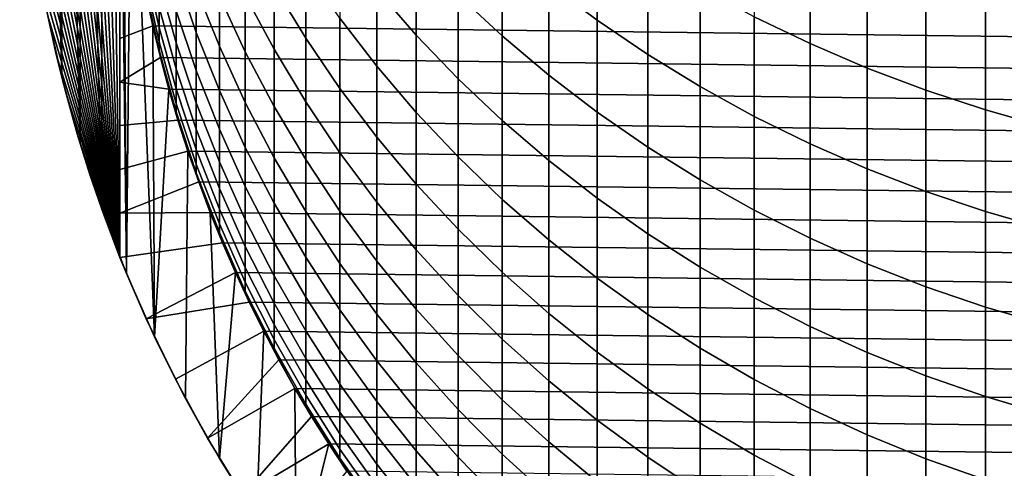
# Model space of a CAD drawing. Header units: metres. Extents: x -32 to 117, y -314 to 32.
# Tile 4 of 256: x -14 to -4.19, y -307.31 to -302.84. Entities that reach past the tile are written whole.
import ezdxf

# ---------------------------------------------------------------- set-up
doc = ezdxf.new("R2010")
doc.units = ezdxf.units.M
doc.layers.add('solid_24_501_064_XXX', color=7, linetype='CONTINUOUS')

msp = doc.modelspace()

# ---------------------------------------------------------------- linework, layer by layer
at = {"layer": 'solid_24_501_064_XXX'}
for points in [[(-13, -294.814087, 260.305573), (-13, -305.20639, 260.305573), (-13.158282, -295.230133, 260.579712)], [(-13, -304.767761, 255.792313), (-13, -305.20639, 255.882904), (-13, -305.20639, 260.305573), (-13, -294.814087, 260.305573)], [(-13, -303.029083, 255.50528), (-13, -294.814087, 260.305573), (-13, -302.597198, 255.452728)], [(-13, -303.461823, 255.565598), (-13, -294.814087, 260.305573), (-13, -303.029083, 255.50528)], [(-13, -303.895599, 255.633606), (-13, -294.814087, 260.305573), (-13, -303.461823, 255.565598)], [(-13, -304.33078, 255.709229), (-13, -294.814087, 260.305573), (-13, -303.895599, 255.633606)], [(-13, -304.767761, 255.792313), (-13, -294.814087, 260.305573), (-13, -304.33078, 255.709229)], [(-13.158282, -295.230133, 260.579712), (-13, -305.20639, 260.305573), (-13.300444, -295.639832, 260.825958)], [(-13.181615, -295.293793, 284.305573), (-13.397187, -295.94635, 284.305573), (-13.181615, -304.726685, 284.305573)], [(-13.181615, -304.726685, 284.305573), (-12.93434, -305.367706, 284.305573), (-12.995952, -300.334442, 284.305573), (-13.181615, -295.293793, 284.305573)], [(-13.300444, -295.639832, 260.825958), (-13, -305.20639, 260.305573), (-13.426128, -296.043121, 261.04364)], [(-13.397187, -295.94635, 284.305573), (-13.580402, -296.608429, 284.305573), (-13.397187, -304.074127, 284.305573)], [(-13.397187, -295.94635, 284.305573), (-13.397187, -304.074127, 284.305573), (-13.181615, -304.726685, 284.305573)], [(-13.426128, -296.043121, 261.04364), (-13, -305.20639, 260.305573), (-13.537353, -296.440582, 261.236298)], [(-13.537353, -296.440582, 261.236298), (-13, -305.20639, 260.305573), (-13.634484, -296.832275, 261.40451)], [(-13.580402, -296.608429, 284.305573), (-13.730975, -297.27887, 284.305573), (-13.580402, -303.412048, 284.305573)], [(-13.580402, -296.608429, 284.305573), (-13.580402, -303.412048, 284.305573), (-13.397187, -304.074127, 284.305573)], [(-13.634484, -296.832275, 261.40451), (-13, -305.20639, 260.305573), (-13.718967, -297.218872, 261.550842)], [(-13.718967, -297.218872, 261.550842), (-13, -305.20639, 260.305573), (-13.791028, -297.600525, 261.675659)], [(-13.730975, -297.27887, 284.305573), (-13.730975, -302.741608, 284.305573), (-13.580402, -303.412048, 284.305573)], [(-13.791028, -297.600525, 261.675659), (-13, -305.20639, 260.305573), (-13.851804, -297.978363, 261.780914)], [(-13.851804, -297.978363, 261.780914), (-13, -305.20639, 260.305573), (-13.901528, -298.352692, 261.867065)], [(-13.901528, -298.352692, 261.867065), (-13, -305.20639, 260.305573), (-13.940813, -298.724121, 261.935089)], [(-13.940813, -298.724121, 261.935089), (-13, -305.20639, 260.305573), (-13.969958, -299.093292, 261.985565)], [(-13.969958, -299.093292, 261.985565), (-13, -305.20639, 260.305573), (-13.989217, -299.460541, 262.018921)], [(-13.989217, -299.460541, 262.018921), (-13, -305.20639, 260.305573), (-13.998814, -299.827148, 262.035553)], [(-13.998814, -299.827148, 262.035553), (-13, -305.20639, 260.305573), (-13.998814, -300.193329, 262.035553)], [(-13.998814, -300.193329, 262.035553), (-13, -305.20639, 260.305573), (-13.989217, -300.559937, 262.018921)], [(-12.93434, -305.367706, 284.305573), (-12.96364, -300.981689, 284.305573), (-12.995952, -300.334442, 284.305573)], [(-13.989217, -300.559937, 262.018921), (-13, -305.20639, 260.305573), (-13.969958, -300.927185, 261.985565)], [(-13.969958, -300.927185, 261.985565), (-13, -305.20639, 260.305573), (-13.940813, -301.296356, 261.935089)], [(-12.93434, -305.367706, 284.305573), (-12.899115, -301.626648, 284.305573), (-12.96364, -300.981689, 284.305573)], [(-13.940813, -301.296356, 261.935089), (-13, -305.20639, 260.305573), (-13.901528, -301.667786, 261.867065)], [(-8.730267, -302.484283, 317.040924), (-8.247112, -302.846436, 317.247162), (-8.247112, -301.874146, 318.887787), (-8.730267, -301.519348, 318.669128)], [(-13.901528, -301.667786, 261.867065), (-13, -305.20639, 260.305573), (-13.851804, -302.042114, 261.780914)], [(-12.93434, -305.367706, 284.305573), (-12.655783, -305.996155, 284.305573), (-12.802476, -302.267731, 284.305573), (-12.899115, -301.626648, 284.305573)], [(-9.632364, -302.593353, 314.961273), (-9.192389, -303.002625, 315.175903), (-9.192389, -302.101959, 316.823181), (-9.632364, -301.700378, 316.594513)], [(-10.441698, -302.540558, 312.870575), (-10.049136, -302.993835, 313.088623), (-10.049136, -302.165497, 314.736847), (-10.441698, -301.720032, 314.503235)], [(-6.683336, -302.811707, 319.465607), (-6.128158, -303.079468, 319.630615), (-6.128158, -302.024445, 321.277893), (-6.683336, -301.762573, 321.103699)], [(-11.464976, -302.508362, 308.92691), (-11.150472, -303.024109, 309.132355), (-11.150472, -302.332794, 310.784027), (-11.464976, -301.824432, 310.560822)], [(-8.247112, -302.846436, 317.247162), (-7.744091, -303.187561, 317.441406), (-7.744091, -302.208313, 319.09375), (-8.247112, -301.874146, 318.887787)], [(-12.440225, -302.380066, 301.623383), (-12.240073, -302.968506, 301.76767), (-12.240073, -302.532288, 303.421814), (-12.440225, -301.949219, 303.257202)], [(-11.751861, -302.598785, 307.07785), (-11.464976, -303.135254, 307.270294), (-11.464976, -302.508362, 308.92691), (-11.751861, -301.978882, 308.715973)], [(-13.851804, -302.042114, 261.780914), (-13, -305.20639, 260.305573), (-13.791028, -302.419922, 261.675659)], [(-12.750209, -302.299683, 294.842468), (-12.610406, -302.919037, 294.905823), (-12.610406, -302.720551, 296.562378), (-12.750209, -302.10376, 296.4776)], [(-12.240073, -302.532288, 303.421814), (-12.010434, -303.105225, 303.583557), (-12.010434, -302.606018, 305.241364), (-12.240073, -302.039062, 305.059875)], [(-12.010434, -302.606018, 305.241364), (-11.751861, -303.161591, 305.419189), (-11.751861, -302.598785, 307.07785), (-12.010434, -302.049713, 306.880859)], [(-10.809105, -302.826385, 311.000732), (-10.441698, -303.304047, 311.21048), (-10.441698, -302.540558, 312.870575), (-10.809105, -302.070435, 312.644409)], [(-9.192389, -303.002625, 315.175903), (-8.730267, -303.392273, 315.380249), (-8.730267, -302.484283, 317.040924), (-9.192389, -302.101959, 316.823181)], [(-6.128158, -303.079468, 319.630615), (-5.558216, -303.323669, 319.781128), (-5.558216, -302.263306, 321.436768), (-6.128158, -302.024445, 321.277893)], [(-12.610406, -302.464783, 298.21106), (-12.440225, -303.07077, 298.315826), (-12.440225, -302.754059, 299.975586), (-12.610406, -302.1521, 299.849884)], [(-10.049136, -302.993835, 313.088623), (-9.632364, -303.42923, 313.298096), (-9.632364, -302.593353, 314.961273), (-10.049136, -302.165497, 314.736847)], [(12.674006, -302.903198, 255.305557), (-12.742227, -302.586121, 255.305557), (-12.80253, -302.267456, 255.305557), (12.742227, -302.586121, 255.305557)], [(-12.802501, -302.26767, 290.005554), (-12.674063, -302.903015, 290.005554), (-12.610406, -303.143341, 291.577087), (-12.750209, -302.521088, 291.556763)], [(-12.802476, -302.267731, 284.305573), (-12.674077, -302.902924, 284.305573), (-12.674063, -302.903015, 290.005554), (-12.802501, -302.26767, 290.005554)], [(-12.655783, -305.996155, 284.305573), (-12.674077, -302.902924, 284.305573), (-12.802476, -302.267731, 284.305573)], [(-12.750209, -302.438843, 293.201538), (-12.610406, -303.059998, 293.243408), (-12.610406, -302.919037, 294.905823), (-12.750209, -302.299683, 294.842468)], [(-7.744091, -303.187561, 317.441406), (-7.222413, -303.506836, 317.62323), (-7.222413, -302.521118, 319.286499), (-7.744091, -302.208313, 319.09375)], [(-5.558216, -303.323669, 319.781128), (-4.974885, -303.543823, 319.916809), (-4.974885, -302.478607, 321.579987), (-5.558216, -302.263306, 321.436768)], [(-12.440225, -302.754059, 299.975586), (-12.240073, -303.347137, 300.099426), (-12.240073, -302.968506, 301.76767), (-12.440225, -302.380066, 301.623383)], [(-11.150472, -303.024109, 309.132355), (-10.809105, -303.524933, 309.331879), (-10.809105, -302.826385, 311.000732), (-11.150472, -302.332794, 310.784027)], [(-13.791028, -302.419922, 261.675659), (-13, -305.20639, 260.305573), (-13.718967, -302.801605, 261.550842)], [(-12.750209, -302.521088, 291.556763), (-12.610406, -303.143341, 291.577087), (-12.610406, -303.059998, 293.243408), (-12.750209, -302.438843, 293.201538)], [(-12.610406, -302.720551, 296.562378), (-12.440225, -303.329773, 296.646088), (-12.440225, -303.07077, 298.315826), (-12.610406, -302.464783, 298.21106)], [(-8.730267, -303.392273, 315.380249), (-8.247112, -303.761353, 315.573822), (-8.247112, -302.846436, 317.247162), (-8.730267, -302.484283, 317.040924)], [(-4.974885, -303.543823, 319.916809), (-4.379568, -303.739288, 320.037292), (-4.379568, -302.6698, 321.707153), (-4.974885, -302.478607, 321.579987)], [(-13, -303.029083, 255.50528), (-13, -302.597198, 255.452728), (-12.742227, -302.586121, 255.305557), (-12.674006, -302.903198, 255.305557)], [(12.597995, -303.21814, 255.305557), (-12.674006, -302.903198, 255.305557), (-12.742227, -302.586121, 255.305557), (12.674006, -302.903198, 255.305557)], [(-12.240073, -302.968506, 301.76767), (-12.010434, -303.546661, 301.909485), (-12.010434, -303.105225, 303.583557), (-12.240073, -302.532288, 303.421814)], [(-11.464976, -303.135254, 307.270294), (-11.150472, -303.657837, 307.457764), (-11.150472, -303.024109, 309.132355), (-11.464976, -302.508362, 308.92691)], [(-10.441698, -303.304047, 311.21048), (-10.049136, -303.764618, 311.41272), (-10.049136, -302.993835, 313.088623), (-10.441698, -302.540558, 312.870575)], [(-9.632364, -303.42923, 313.298096), (-9.192389, -303.845673, 313.498413), (-9.192389, -303.002625, 315.175903), (-9.632364, -302.593353, 314.961273)], [(-7.222413, -303.506836, 317.62323), (-6.683336, -303.803467, 317.792145), (-6.683336, -302.811707, 319.465607), (-7.222413, -302.521118, 319.286499)], [(-12.010434, -303.105225, 303.583557), (-11.751861, -303.666595, 303.742065), (-11.751861, -303.161591, 305.419189), (-12.010434, -302.606018, 305.241364)], [(-11.751861, -303.161591, 305.419189), (-11.464976, -303.704407, 305.592957), (-11.464976, -303.135254, 307.270294), (-11.751861, -302.598785, 307.07785)], [(-4.379568, -303.739288, 320.037292), (-3.773701, -303.909698, 320.142303), (-3.773701, -302.836456, 321.818024), (-4.379568, -302.6698, 321.707153)], [(-13.718967, -302.801605, 261.550842), (-13.634484, -303.188202, 261.40451), (-13.580402, -303.412048, 284.305573), (-13.730975, -302.741608, 284.305573)], [(-12.610406, -302.919037, 294.905823), (-12.440225, -303.530792, 294.968384), (-12.440225, -303.329773, 296.646088), (-12.610406, -302.720551, 296.562378)], [(-12.440225, -303.07077, 298.315826), (-12.240073, -303.667755, 298.419067), (-12.240073, -303.347137, 300.099426), (-12.440225, -302.754059, 299.975586)], [(-13.718967, -302.801605, 261.550842), (-13, -305.20639, 260.305573), (-13.634484, -303.188202, 261.40451)], [(-10.809105, -303.524933, 309.331879), (-10.441698, -304.009552, 309.524933), (-10.441698, -303.304047, 311.21048), (-10.809105, -302.826385, 311.000732)], [(-8.247112, -303.761353, 315.573822), (-7.744091, -304.109009, 315.756165), (-7.744091, -303.187561, 317.441406), (-8.247112, -302.846436, 317.247162)], [(-6.683336, -303.803467, 317.792145), (-6.128158, -304.076782, 317.947784), (-6.128158, -303.079468, 319.630615), (-6.683336, -302.811707, 319.465607)], [(-13, -303.461823, 255.565598), (-13, -303.029083, 255.50528), (-12.674006, -302.903198, 255.305557), (-12.597995, -303.21814, 255.305557)], [(-12.674077, -302.902924, 284.305573), (-12.514092, -303.53125, 284.305573), (-12.514115, -303.531158, 290.005554), (-12.674063, -302.903015, 290.005554)], [(-12.655783, -305.996155, 284.305573), (-12.514092, -303.53125, 284.305573), (-12.674077, -302.902924, 284.305573)], [(-12.674063, -302.903015, 290.005554), (-12.514115, -303.531158, 290.005554), (-12.440225, -303.757965, 291.597137), (-12.610406, -303.143341, 291.577087)], [(12.514118, -303.531128, 255.305557), (-12.597995, -303.21814, 255.305557), (-12.674006, -302.903198, 255.305557), (12.597995, -303.21814, 255.305557)], [(-12.610406, -303.059998, 293.243408), (-12.440225, -303.673584, 293.284729), (-12.440225, -303.530792, 294.968384), (-12.610406, -302.919037, 294.905823)], [(-12.240073, -303.347137, 300.099426), (-12.010434, -303.929871, 300.22113), (-12.010434, -303.546661, 301.909485), (-12.240073, -302.968506, 301.76767)], [(-12.610406, -303.143341, 291.577087), (-12.440225, -303.757965, 291.597137), (-12.440225, -303.673584, 293.284729), (-12.610406, -303.059998, 293.243408)], [(-12.440225, -303.329773, 296.646088), (-12.240073, -303.929993, 296.728577), (-12.240073, -303.667755, 298.419067), (-12.440225, -303.07077, 298.315826)], [(-11.150472, -303.657837, 307.457764), (-10.809105, -304.165253, 307.639801), (-10.809105, -303.524933, 309.331879), (-11.150472, -303.024109, 309.132355)], [(-10.049136, -303.764618, 311.41272), (-9.632364, -304.207001, 311.606964), (-9.632364, -303.42923, 313.298096), (-10.049136, -302.993835, 313.088623)], [(-9.192389, -303.845673, 313.498413), (-8.730267, -304.242157, 313.689148), (-8.730267, -303.392273, 315.380249), (-9.192389, -303.002625, 315.175903)], [(-6.128158, -304.076782, 317.947784), (-5.558216, -304.32608, 318.089752), (-5.558216, -303.323669, 319.781128), (-6.128158, -303.079468, 319.630615)], [(-12.010434, -303.546661, 301.909485), (-11.751861, -304.11322, 302.048431), (-11.751861, -303.666595, 303.742065), (-12.010434, -303.105225, 303.583557)], [(-11.751861, -303.666595, 303.742065), (-11.464976, -304.215118, 303.896912), (-11.464976, -303.704407, 305.592957), (-11.751861, -303.161591, 305.419189)], [(-11.464976, -303.704407, 305.592957), (-11.150472, -304.233154, 305.762207), (-11.150472, -303.657837, 307.457764), (-11.464976, -303.135254, 307.270294)], [(-13.634484, -303.188202, 261.40451), (-13.537353, -303.579895, 261.236298), (-13.580402, -303.412048, 284.305573)], [(-13.634484, -303.188202, 261.40451), (-13, -305.20639, 260.305573), (-13.537353, -303.579895, 261.236298)], [(-13, -303.461823, 255.565598), (-12.597995, -303.21814, 255.305557), (-12.514118, -303.531128, 255.305557)], [(12.422443, -303.842072, 255.305557), (-12.514118, -303.531128, 255.305557), (-12.597995, -303.21814, 255.305557), (12.514118, -303.531128, 255.305557)], [(-7.744091, -304.109009, 315.756165), (-7.222413, -304.434357, 315.926819), (-7.222413, -303.506836, 317.62323), (-7.744091, -303.187561, 317.441406)], [(-12.440225, -303.530792, 294.968384), (-12.240073, -304.133514, 295.03006), (-12.240073, -303.929993, 296.728577), (-12.440225, -303.329773, 296.646088)], [(-12.240073, -303.667755, 298.419067), (-12.010434, -304.254364, 298.520477), (-12.010434, -303.929871, 300.22113), (-12.240073, -303.347137, 300.099426)], [(-10.441698, -304.009552, 309.524933), (-10.049136, -304.476868, 309.71109), (-10.049136, -303.764618, 311.41272), (-10.441698, -303.304047, 311.21048)], [(-5.558216, -304.32608, 318.089752), (-4.974885, -304.550751, 318.217712), (-4.974885, -303.543823, 319.916809), (-5.558216, -303.323669, 319.781128)], [(-13.537353, -303.579895, 261.236298), (-13.426128, -303.977356, 261.04364), (-13.397187, -304.074127, 284.305573), (-13.580402, -303.412048, 284.305573)], [(-13, -303.461823, 255.565598), (-12.514118, -303.531128, 255.305557), (-12.422443, -303.842072, 255.305557), (-13, -303.895599, 255.633606)], [(-9.632364, -304.207001, 311.606964), (-9.192389, -304.630127, 311.792725), (-9.192389, -303.845673, 313.498413), (-9.632364, -303.42923, 313.298096)], [(-8.730267, -304.242157, 313.689148), (-8.247112, -304.617737, 313.869843), (-8.247112, -303.761353, 315.573822), (-8.730267, -303.392273, 315.380249)], [(-12.655783, -305.996155, 284.305573), (-12.346874, -306.609833, 284.305573), (-12.323039, -304.150574, 284.305573), (-12.514092, -303.53125, 284.305573)], [(12.32311, -304.150391, 255.305557), (-12.422443, -303.842072, 255.305557), (-12.514118, -303.531128, 255.305557), (12.422443, -303.842072, 255.305557)], [(-12.514115, -303.531158, 290.005554), (-12.323055, -304.150574, 290.005554), (-12.240073, -304.363495, 291.616913), (-12.440225, -303.757965, 291.597137)], [(-12.514092, -303.53125, 284.305573), (-12.323039, -304.150574, 284.305573), (-12.323055, -304.150574, 290.005554), (-12.514115, -303.531158, 290.005554)], [(-12.440225, -303.673584, 293.284729), (-12.240073, -304.278076, 293.32547), (-12.240073, -304.133514, 295.03006), (-12.440225, -303.530792, 294.968384)], [(-12.010434, -303.929871, 300.22113), (-11.751861, -304.500885, 300.340363), (-11.751861, -304.11322, 302.048431), (-12.010434, -303.546661, 301.909485)], [(-10.809105, -304.165253, 307.639801), (-10.441698, -304.656281, 307.815948), (-10.441698, -304.009552, 309.524933), (-10.809105, -303.524933, 309.331879)], [(-7.222413, -304.434357, 315.926819), (-6.683336, -304.736694, 316.085358), (-6.683336, -303.803467, 317.792145), (-7.222413, -303.506836, 317.62323)], [(-4.974885, -304.550751, 318.217712), (-4.379568, -304.750305, 318.33136), (-4.379568, -303.739288, 320.037292), (-4.974885, -303.543823, 319.916809)], [(-13.537353, -303.579895, 261.236298), (-13, -305.20639, 260.305573), (-13.426128, -303.977356, 261.04364)], [(-12.440225, -303.757965, 291.597137), (-12.240073, -304.363495, 291.616913), (-12.240073, -304.278076, 293.32547), (-12.440225, -303.673584, 293.284729)], [(-12.240073, -303.929993, 296.728577), (-12.010434, -304.519775, 296.809631), (-12.010434, -304.254364, 298.520477), (-12.240073, -303.667755, 298.419067)], [(-11.751861, -304.11322, 302.048431), (-11.464976, -304.666748, 302.184204), (-11.464976, -304.215118, 303.896912), (-11.751861, -303.666595, 303.742065)], [(-11.150472, -304.233154, 305.762207), (-10.809105, -304.746552, 305.926575), (-10.809105, -304.165253, 307.639801), (-11.150472, -303.657837, 307.457764)], [(-11.464976, -304.215118, 303.896912), (-11.150472, -304.74939, 304.04776), (-11.150472, -304.233154, 305.762207), (-11.464976, -303.704407, 305.592957)], [(-10.049136, -304.476868, 309.71109), (-9.632364, -304.92572, 309.889893), (-9.632364, -304.207001, 311.606964), (-10.049136, -303.764618, 311.41272)], [(-8.247112, -304.617737, 313.869843), (-7.744091, -304.971497, 314.040009), (-7.744091, -304.109009, 315.756165), (-8.247112, -303.761353, 315.573822)], [(-4.379568, -304.750305, 318.33136), (-3.773701, -304.924225, 318.43042), (-3.773701, -303.909698, 320.142303), (-4.379568, -303.739288, 320.037292)], [(-13, -303.895599, 255.633606), (-12.422443, -303.842072, 255.305557), (-12.32311, -304.150391, 255.305557), (-13, -304.33078, 255.709229)], [(12.216041, -304.45636, 255.305557), (-12.32311, -304.150391, 255.305557), (-12.422443, -303.842072, 255.305557), (12.32311, -304.150391, 255.305557)], [(-9.192389, -304.630127, 311.792725), (-8.730267, -305.03299, 311.969635), (-8.730267, -304.242157, 313.689148), (-9.192389, -303.845673, 313.498413)], [(-6.683336, -304.736694, 316.085358), (-6.128158, -305.015198, 316.231445), (-6.128158, -304.076782, 317.947784), (-6.683336, -303.803467, 317.792145)], [(-12.240073, -304.133514, 295.03006), (-12.010434, -304.725739, 295.090607), (-12.010434, -304.519775, 296.809631), (-12.240073, -303.929993, 296.728577)], [(-12.010434, -304.254364, 298.520477), (-11.751861, -304.829163, 298.619873), (-11.751861, -304.500885, 300.340363), (-12.010434, -303.929871, 300.22113)], [(-13.426128, -303.977356, 261.04364), (-13.300444, -304.380646, 260.825958), (-13.181615, -304.726685, 284.305573), (-13.397187, -304.074127, 284.305573)], [(-13.426128, -303.977356, 261.04364), (-13, -305.20639, 260.305573), (-13.300444, -304.380646, 260.825958)], [(-10.441698, -304.656281, 307.815948), (-10.049136, -305.129761, 307.985809), (-10.049136, -304.476868, 309.71109), (-10.441698, -304.009552, 309.524933)], [(-13, -304.767761, 255.792313), (-13, -304.33078, 255.709229), (-12.32311, -304.150391, 255.305557), (-12.216041, -304.45636, 255.305557)], [(-12.346874, -306.609833, 284.305573), (-12.008301, -307.207489, 284.305573), (-12.101392, -304.759583, 284.305573), (-12.323039, -304.150574, 284.305573)], [(12.101293, -304.759796, 255.305557), (-12.216041, -304.45636, 255.305557), (-12.32311, -304.150391, 255.305557), (12.216041, -304.45636, 255.305557)], [(-12.323055, -304.150574, 290.005554), (-12.101358, -304.759674, 290.005554), (-12.010434, -304.958496, 291.636353), (-12.240073, -304.363495, 291.616913)], [(-12.323039, -304.150574, 284.305573), (-12.101392, -304.759583, 284.305573), (-12.101358, -304.759674, 290.005554), (-12.323055, -304.150574, 290.005554)], [(-12.240073, -304.278076, 293.32547), (-12.010434, -304.87204, 293.365509), (-12.010434, -304.725739, 295.090607), (-12.240073, -304.133514, 295.03006)], [(-11.751861, -304.500885, 300.340363), (-11.464976, -305.058807, 300.456848), (-11.464976, -304.666748, 302.184204), (-11.751861, -304.11322, 302.048431)], [(-10.809105, -304.746552, 305.926575), (-10.441698, -305.243408, 306.085602), (-10.441698, -304.656281, 307.815948), (-10.809105, -304.165253, 307.639801)], [(-7.744091, -304.971497, 314.040009), (-7.222413, -305.302582, 314.19928), (-7.222413, -304.434357, 315.926819), (-7.744091, -304.109009, 315.756165)], [(-6.128158, -305.015198, 316.231445), (-5.558216, -305.269257, 316.364685), (-5.558216, -304.32608, 318.089752), (-6.128158, -304.076782, 317.947784)], [(-12.010434, -304.519775, 296.809631), (-11.751861, -305.097656, 296.889069), (-11.751861, -304.829163, 298.619873), (-12.010434, -304.254364, 298.520477)], [(-11.464976, -304.666748, 302.184204), (-11.150472, -305.205963, 302.316437), (-11.150472, -304.74939, 304.04776), (-11.464976, -304.215118, 303.896912)], [(-11.150472, -304.74939, 304.04776), (-10.809105, -305.268188, 304.194214), (-10.809105, -304.746552, 305.926575), (-11.150472, -304.233154, 305.762207)], [(-9.632364, -304.92572, 309.889893), (-9.192389, -305.355042, 310.060913), (-9.192389, -304.630127, 311.792725), (-9.632364, -304.207001, 311.606964)], [(-8.730267, -305.03299, 311.969635), (-8.247112, -305.414581, 312.137177), (-8.247112, -304.617737, 313.869843), (-8.730267, -304.242157, 313.689148)], [(-12.240073, -304.363495, 291.616913), (-12.010434, -304.958496, 291.636353), (-12.010434, -304.87204, 293.365509), (-12.240073, -304.278076, 293.32547)], [(-5.558216, -305.269257, 316.364685), (-4.974885, -305.49826, 316.484772), (-4.974885, -304.550751, 318.217712), (-5.558216, -304.32608, 318.089752)], [(-13.300444, -304.380646, 260.825958), (-13.158282, -304.790344, 260.579712), (-13.181615, -304.726685, 284.305573)], [(-13.300444, -304.380646, 260.825958), (-13, -305.20639, 260.305573), (-13.158282, -304.790344, 260.579712)], [(-13, -304.767761, 255.792313), (-12.216041, -304.45636, 255.305557), (-12.101293, -304.759796, 255.305557)], [(11.979115, -305.060059, 255.305557), (-12.101293, -304.759796, 255.305557), (-12.216041, -304.45636, 255.305557), (12.101293, -304.759796, 255.305557)], [(-7.222413, -305.302582, 314.19928), (-6.683336, -305.610199, 314.34726), (-6.683336, -304.736694, 316.085358), (-7.222413, -304.434357, 315.926819)], [(-12.010434, -304.725739, 295.090607), (-11.751861, -305.30603, 295.149963), (-11.751861, -305.097656, 296.889069), (-12.010434, -304.519775, 296.809631)], [(-11.751861, -304.829163, 298.619873), (-11.464976, -305.390778, 298.71698), (-11.464976, -305.058807, 300.456848), (-11.751861, -304.500885, 300.340363)], [(-10.049136, -305.129761, 307.985809), (-9.632364, -305.584534, 308.148956), (-9.632364, -304.92572, 309.889893), (-10.049136, -304.476868, 309.71109)], [(-4.974885, -305.49826, 316.484772), (-4.379568, -305.70163, 316.591431), (-4.379568, -304.750305, 318.33136), (-4.974885, -304.550751, 318.217712)], [(-10.441698, -305.243408, 306.085602), (-10.049136, -305.722473, 306.238953), (-10.049136, -305.129761, 307.985809), (-10.441698, -304.656281, 307.815948)], [(-9.192389, -305.355042, 310.060913), (-8.730267, -305.763763, 310.223724), (-8.730267, -305.03299, 311.969635), (-9.192389, -304.630127, 311.792725)], [(-8.247112, -305.414581, 312.137177), (-7.744091, -305.774017, 312.295013), (-7.744091, -304.971497, 314.040009), (-8.247112, -304.617737, 313.869843)], [(-13.158282, -304.790344, 260.579712), (-13, -305.20639, 260.305573), (-12.93434, -305.367706, 284.305573), (-13.181615, -304.726685, 284.305573)], [(-12.010434, -304.87204, 293.365509), (-11.751861, -305.454071, 293.404724), (-11.751861, -305.30603, 295.149963), (-12.010434, -304.725739, 295.090607)], [(-11.464976, -305.058807, 300.456848), (-11.150472, -305.602264, 300.570343), (-11.150472, -305.205963, 302.316437), (-11.464976, -304.666748, 302.184204)], [(-11.150472, -305.205963, 302.316437), (-10.809105, -305.729523, 302.444855), (-10.809105, -305.268188, 304.194214), (-11.150472, -304.74939, 304.04776)], [(-10.809105, -305.268188, 304.194214), (-10.441698, -305.770264, 304.335968), (-10.441698, -305.243408, 306.085602), (-10.809105, -304.746552, 305.926575)], [(-6.683336, -305.610199, 314.34726), (-6.128158, -305.893616, 314.483612), (-6.128158, -305.015198, 316.231445), (-6.683336, -304.736694, 316.085358)], [(-4.379568, -305.70163, 316.591431), (-3.773701, -305.878876, 316.684418), (-3.773701, -304.924225, 318.43042), (-4.379568, -304.750305, 318.33136)], [(-13, -304.767761, 255.792313), (-12.101293, -304.759796, 255.305557), (-11.979115, -305.060059, 255.305557), (-13, -305.20639, 255.882904)], [(-12.101392, -304.759583, 284.305573), (-11.849525, -305.357056, 284.305573), (-11.849576, -305.356964, 290.005554), (-12.101358, -304.759674, 290.005554)], [(-12.008301, -307.207489, 284.305573), (-11.849525, -305.357056, 284.305573), (-12.101392, -304.759583, 284.305573)], [(-12.101358, -304.759674, 290.005554), (-11.849576, -305.356964, 290.005554), (-11.751861, -305.541534, 291.655396), (-12.010434, -304.958496, 291.636353)], [(11.849569, -305.356964, 255.305557), (-11.979115, -305.060059, 255.305557), (-12.101293, -304.759796, 255.305557), (11.979115, -305.060059, 255.305557)], [(-11.751861, -305.097656, 296.889069), (-11.464976, -305.662292, 296.966644), (-11.464976, -305.390778, 298.71698), (-11.751861, -304.829163, 298.619873)], [(-12.010434, -304.958496, 291.636353), (-11.751861, -305.541534, 291.655396), (-11.751861, -305.454071, 293.404724), (-12.010434, -304.87204, 293.365509)], [(-9.632364, -305.584534, 308.148956), (-9.192389, -306.019501, 308.304993), (-9.192389, -305.355042, 310.060913), (-9.632364, -304.92572, 309.889893)], [(-8.730267, -305.763763, 310.223724), (-8.247112, -306.15094, 310.37796), (-8.247112, -305.414581, 312.137177), (-8.730267, -305.03299, 311.969635)], [(-7.744091, -305.774017, 312.295013), (-7.222413, -306.110443, 312.442719), (-7.222413, -305.302582, 314.19928), (-7.744091, -304.971497, 314.040009)], [(-6.128158, -305.893616, 314.483612), (-5.558216, -306.152161, 314.607971), (-5.558216, -305.269257, 316.364685), (-6.128158, -305.015198, 316.231445)], [(-12.737876, -305.819427, 255.882904), (-13, -305.20639, 255.882904), (-11.979115, -305.060059, 255.305557), (-11.849569, -305.356964, 255.305557)], [(11.712566, -305.650787, 255.305557), (-11.849569, -305.356964, 255.305557), (-11.979115, -305.060059, 255.305557), (11.849569, -305.356964, 255.305557)], [(-11.751861, -305.30603, 295.149963), (-11.464976, -305.873016, 295.207977), (-11.464976, -305.662292, 296.966644), (-11.751861, -305.097656, 296.889069)], [(-11.464976, -305.390778, 298.71698), (-11.150472, -305.937836, 298.811584), (-11.150472, -305.602264, 300.570343), (-11.464976, -305.058807, 300.456848)], [(-10.049136, -305.722473, 306.238953), (-9.632364, -306.182648, 306.386261), (-9.632364, -305.584534, 308.148956), (-10.049136, -305.129761, 307.985809)], [(-12.737876, -305.819427, 255.882904), (-12.93434, -305.367706, 284.305573), (-13, -305.20639, 260.305573)], [(-13, -305.20639, 255.882904), (-12.737876, -305.819427, 255.882904), (-13, -305.20639, 260.305573)], [(-11.150472, -305.602264, 300.570343), (-10.809105, -306.129944, 300.680542), (-10.809105, -305.729523, 302.444855), (-11.150472, -305.205963, 302.316437)], [(-10.441698, -305.770264, 304.335968), (-10.049136, -306.254364, 304.472626), (-10.049136, -305.722473, 306.238953), (-10.441698, -305.243408, 306.085602)], [(-11.751861, -305.454071, 293.404724), (-11.464976, -306.022705, 293.443024), (-11.464976, -305.873016, 295.207977), (-11.751861, -305.30603, 295.149963)], [(-10.809105, -305.729523, 302.444855), (-10.441698, -306.236176, 302.569122), (-10.441698, -305.770264, 304.335968), (-10.809105, -305.268188, 304.194214)], [(-7.222413, -306.110443, 312.442719), (-6.683336, -306.423004, 312.579956), (-6.683336, -305.610199, 314.34726), (-7.222413, -305.302582, 314.19928)], [(-5.558216, -306.152161, 314.607971), (-4.974885, -306.385162, 314.720062), (-4.974885, -305.49826, 316.484772), (-5.558216, -305.269257, 316.364685)], [(-12.446912, -306.419159, 255.882904), (-12.655783, -305.996155, 284.305573), (-12.93434, -305.367706, 284.305573), (-12.737876, -305.819427, 255.882904)], [(-12.737876, -305.819427, 255.882904), (-11.849569, -305.356964, 255.305557), (-11.712566, -305.650787, 255.305557)], [(-12.008301, -307.207489, 284.305573), (-11.640469, -307.788361, 284.305573), (-11.568353, -305.940918, 284.305573), (-11.849525, -305.357056, 284.305573)], [(-11.849576, -305.356964, 290.005554), (-11.568334, -305.940979, 290.005554), (-11.464976, -306.111176, 291.673981), (-11.751861, -305.541534, 291.655396)], [(-11.849525, -305.357056, 284.305573), (-11.568353, -305.940918, 284.305573), (-11.568334, -305.940979, 290.005554), (-11.849576, -305.356964, 290.005554)], [(11.568325, -305.940979, 255.305557), (-11.712566, -305.650787, 255.305557), (-11.849569, -305.356964, 255.305557), (11.712566, -305.650787, 255.305557)], [(-11.464976, -305.662292, 296.966644), (-11.150472, -306.212311, 297.042236), (-11.150472, -305.937836, 298.811584), (-11.464976, -305.390778, 298.71698)], [(-9.192389, -306.019501, 308.304993), (-8.730267, -306.433624, 308.453583), (-8.730267, -305.763763, 310.223724), (-9.192389, -305.355042, 310.060913)], [(-8.247112, -306.15094, 310.37796), (-7.744091, -306.515625, 310.523254), (-7.744091, -305.774017, 312.295013), (-8.247112, -305.414581, 312.137177)], [(-11.751861, -305.541534, 291.655396), (-11.464976, -306.111176, 291.673981), (-11.464976, -306.022705, 293.443024), (-11.751861, -305.454071, 293.404724)], [(-4.974885, -306.385162, 314.720062), (-4.379568, -306.592102, 314.819611), (-4.379568, -305.70163, 316.591431), (-4.974885, -305.49826, 316.484772)], [(-11.150472, -305.937836, 298.811584), (-10.809105, -306.469055, 298.903442), (-10.809105, -306.129944, 300.680542), (-11.150472, -305.602264, 300.570343)], [(-9.632364, -306.182648, 306.386261), (-9.192389, -306.622772, 306.52713), (-9.192389, -306.019501, 308.304993), (-9.632364, -305.584534, 308.148956)], [(-6.683336, -306.423004, 312.579956), (-6.128158, -306.710968, 312.70639), (-6.128158, -305.893616, 314.483612), (-6.683336, -305.610199, 314.34726)], [(-12.446912, -306.419159, 255.882904), (-12.737876, -305.819427, 255.882904), (-11.712566, -305.650787, 255.305557), (-11.568325, -305.940979, 255.305557)], [(11.416963, -306.227386, 255.305557), (-11.568325, -305.940979, 255.305557), (-11.712566, -305.650787, 255.305557), (11.568325, -305.940979, 255.305557)], [(-11.464976, -305.873016, 295.207977), (-11.150472, -306.425323, 295.264465), (-11.150472, -306.212311, 297.042236), (-11.464976, -305.662292, 296.966644)], [(-10.809105, -306.129944, 300.680542), (-10.441698, -306.640625, 300.78717), (-10.441698, -306.236176, 302.569122), (-10.809105, -305.729523, 302.444855)], [(-10.049136, -306.254364, 304.472626), (-9.632364, -306.71933, 304.603882), (-9.632364, -306.182648, 306.386261), (-10.049136, -305.722473, 306.238953)], [(-4.379568, -306.592102, 314.819611), (-3.773701, -306.772461, 314.906372), (-3.773701, -305.878876, 316.684418), (-4.379568, -305.70163, 316.591431)], [(-10.441698, -306.236176, 302.569122), (-10.049136, -306.724701, 302.688934), (-10.049136, -306.254364, 304.472626), (-10.441698, -305.770264, 304.335968)], [(-8.730267, -306.433624, 308.453583), (-8.247112, -306.825928, 308.594299), (-8.247112, -306.15094, 310.37796), (-8.730267, -305.763763, 310.223724)], [(-7.744091, -306.515625, 310.523254), (-7.222413, -306.856964, 310.65921), (-7.222413, -306.110443, 312.442719), (-7.744091, -305.774017, 312.295013)], [(-11.464976, -306.022705, 293.443024), (-11.150472, -306.57663, 293.480377), (-11.150472, -306.425323, 295.264465), (-11.464976, -305.873016, 295.207977)], [(-6.128158, -306.710968, 312.70639), (-5.558216, -306.973633, 312.821747), (-5.558216, -306.152161, 314.607971), (-6.128158, -305.893616, 314.483612)], [(-12.127787, -307.004303, 255.882904), (-12.346874, -306.609833, 284.305573), (-12.655783, -305.996155, 284.305573), (-12.446912, -306.419159, 255.882904)], [(-12.127787, -307.004303, 255.882904), (-12.446912, -306.419159, 255.882904), (-11.568325, -305.940979, 255.305557), (-11.416963, -306.227386, 255.305557)], [(-11.640469, -307.788361, 284.305573), (-11.244878, -308.350037, 284.305573), (-11.25833, -306.510223, 284.305573), (-11.568353, -305.940918, 284.305573)], [(-11.568353, -305.940918, 284.305573), (-11.25833, -306.510223, 284.305573), (-11.25833, -306.510223, 290.005554), (-11.568334, -305.940979, 290.005554)], [(-11.568334, -305.940979, 290.005554), (-11.25833, -306.510223, 290.005554), (-11.150472, -306.666046, 291.692108), (-11.464976, -306.111176, 291.673981)], [(11.258326, -306.510223, 255.305557), (-11.416963, -306.227386, 255.305557), (-11.568325, -305.940979, 255.305557), (11.416963, -306.227386, 255.305557)], [(-11.464976, -306.111176, 291.673981), (-11.150472, -306.666046, 291.692108), (-11.150472, -306.57663, 293.480377), (-11.464976, -306.022705, 293.443024)], [(-11.150472, -306.212311, 297.042236), (-10.809105, -306.746368, 297.115631), (-10.809105, -306.469055, 298.903442), (-11.150472, -305.937836, 298.811584)], [(-9.192389, -306.622772, 306.52713), (-8.730267, -307.041779, 306.661285), (-8.730267, -306.433624, 308.453583), (-9.192389, -306.019501, 308.304993)], [(-7.222413, -306.856964, 310.65921), (-6.683336, -307.174103, 310.785553), (-6.683336, -306.423004, 312.579956), (-7.222413, -306.110443, 312.442719)], [(-11.150472, -306.425323, 295.264465), (-10.809105, -306.961609, 295.319305), (-10.809105, -306.746368, 297.115631), (-11.150472, -306.212311, 297.042236)], [(-10.809105, -306.469055, 298.903442), (-10.441698, -306.983093, 298.99231), (-10.441698, -306.640625, 300.78717), (-10.809105, -306.129944, 300.680542)], [(-9.632364, -306.71933, 304.603882), (-9.192389, -307.164062, 304.729462), (-9.192389, -306.622772, 306.52713), (-9.632364, -306.182648, 306.386261)], [(-8.247112, -306.825928, 308.594299), (-7.744091, -307.195435, 308.726868), (-7.744091, -306.515625, 310.523254), (-8.247112, -306.15094, 310.37796)], [(-5.558216, -306.973633, 312.821747), (-4.974885, -307.210419, 312.92569), (-4.974885, -306.385162, 314.720062), (-5.558216, -306.152161, 314.607971)], [(-12.127787, -307.004303, 255.882904), (-11.416963, -306.227386, 255.305557), (-11.258326, -306.510223, 255.305557)], [(11.092694, -306.789032, 255.305557), (-11.258326, -306.510223, 255.305557), (-11.416963, -306.227386, 255.305557), (11.258326, -306.510223, 255.305557)], [(-10.441698, -306.640625, 300.78717), (-10.049136, -307.133026, 300.890015), (-10.049136, -306.724701, 302.688934), (-10.441698, -306.236176, 302.569122)], [(-10.049136, -306.724701, 302.688934), (-9.632364, -307.19397, 302.804016), (-9.632364, -306.71933, 304.603882), (-10.049136, -306.254364, 304.472626)], [(-4.974885, -307.210419, 312.92569), (-4.379568, -307.420654, 313.018005), (-4.379568, -306.592102, 314.819611), (-4.974885, -306.385162, 314.720062)], [(-11.781052, -307.573761, 255.882904), (-12.127787, -307.004303, 255.882904), (-11.258326, -306.510223, 255.305557), (-11.092694, -306.789032, 255.305557)], [(-11.25833, -306.510223, 290.005554), (-10.920337, -307.063324, 290.005554), (-10.809105, -307.204834, 291.709686), (-11.150472, -306.666046, 291.692108)], [(-11.25833, -306.510223, 284.305573), (-10.920293, -307.063385, 284.305573), (-10.920337, -307.063324, 290.005554), (-11.25833, -306.510223, 290.005554)], [(-11.244878, -308.350037, 284.305573), (-10.920293, -307.063385, 284.305573), (-11.25833, -306.510223, 284.305573)], [(10.920346, -307.063324, 255.305557), (-11.092694, -306.789032, 255.305557), (-11.258326, -306.510223, 255.305557), (11.092694, -306.789032, 255.305557)], [(-11.150472, -306.57663, 293.480377), (-10.809105, -307.114502, 293.516602), (-10.809105, -306.961609, 295.319305), (-11.150472, -306.425323, 295.264465)], [(-10.809105, -306.746368, 297.115631), (-10.441698, -307.263184, 297.186676), (-10.441698, -306.983093, 298.99231), (-10.809105, -306.469055, 298.903442)], [(-8.730267, -307.041779, 306.661285), (-8.247112, -307.438721, 306.78833), (-8.247112, -306.825928, 308.594299), (-8.730267, -306.433624, 308.453583)], [(-7.744091, -307.195435, 308.726868), (-7.222413, -307.54126, 308.850922), (-7.222413, -306.856964, 310.65921), (-7.744091, -306.515625, 310.523254)], [(-6.683336, -307.174103, 310.785553), (-6.128158, -307.466278, 310.901947), (-6.128158, -306.710968, 312.70639), (-6.683336, -306.423004, 312.579956)], [(-11.781052, -307.573761, 255.882904), (-12.008301, -307.207489, 284.305573), (-12.346874, -306.609833, 284.305573), (-12.127787, -307.004303, 255.882904)], [(-11.150472, -306.666046, 291.692108), (-10.809105, -307.204834, 291.709686), (-10.809105, -307.114502, 293.516602), (-11.150472, -306.57663, 293.480377)], [(-4.379568, -307.420654, 313.018005), (-3.773701, -307.603943, 313.09848), (-3.773701, -306.772461, 314.906372), (-4.379568, -306.592102, 314.819611)], [(-10.441698, -306.983093, 298.99231), (-10.049136, -307.47876, 299.078033), (-10.049136, -307.133026, 300.890015), (-10.441698, -306.640625, 300.78717)], [(-9.192389, -307.164062, 304.729462), (-8.730267, -307.587494, 304.848999), (-8.730267, -307.041779, 306.661285), (-9.192389, -306.622772, 306.52713)], [(-6.128158, -307.466278, 310.901947), (-5.558216, -307.732788, 311.008118), (-5.558216, -306.973633, 312.821747), (-6.128158, -306.710968, 312.70639)], [(-11.781052, -307.573761, 255.882904), (-11.092694, -306.789032, 255.305557), (-10.920346, -307.063324, 255.305557)], [(10.741083, -307.333405, 255.305557), (-10.920346, -307.063324, 255.305557), (-11.092694, -306.789032, 255.305557), (10.920346, -307.063324, 255.305557)], [(-10.809105, -306.961609, 295.319305), (-10.441698, -307.48056, 295.372406), (-10.441698, -307.263184, 297.186676), (-10.809105, -306.746368, 297.115631)], [(-10.049136, -307.133026, 300.890015), (-9.632364, -307.605957, 300.98877), (-9.632364, -307.19397, 302.804016), (-10.049136, -306.724701, 302.688934)], [(-9.632364, -307.19397, 302.804016), (-9.192389, -307.642792, 302.914093), (-9.192389, -307.164062, 304.729462), (-9.632364, -306.71933, 304.603882)], [(-8.247112, -307.438721, 306.78833), (-7.744091, -307.812592, 306.90802), (-7.744091, -307.195435, 308.726868), (-8.247112, -306.825928, 308.594299)], [(-7.222413, -307.54126, 308.850922), (-6.683336, -307.862579, 308.966217), (-6.683336, -307.174103, 310.785553), (-7.222413, -306.856964, 310.65921)], [(-10.809105, -307.114502, 293.516602), (-10.441698, -307.634979, 293.551697), (-10.441698, -307.48056, 295.372406), (-10.809105, -306.961609, 295.319305)], [(-10.441698, -307.263184, 297.186676), (-10.049136, -307.761536, 297.255157), (-10.049136, -307.47876, 299.078033), (-10.441698, -306.983093, 298.99231)], [(-5.558216, -307.732788, 311.008118), (-4.974885, -307.972992, 311.10379), (-4.974885, -307.210419, 312.92569), (-5.558216, -306.973633, 312.821747)], [(-11.407547, -308.126129, 255.882904), (-11.781052, -307.573761, 255.882904), (-10.920346, -307.063324, 255.305557), (-10.741083, -307.333405, 255.305557)], [(-11.244878, -308.350037, 284.305573), (-10.822165, -308.891724, 284.305573), (-10.555251, -307.598816, 284.305573), (-10.920293, -307.063385, 284.305573)], [(10.555107, -307.598999, 255.305557), (-10.741083, -307.333405, 255.305557), (-10.920346, -307.063324, 255.305557), (10.741083, -307.333405, 255.305557)], [(-10.920337, -307.063324, 290.005554), (-10.555194, -307.598907, 290.005554), (-10.441698, -307.726227, 291.726715), (-10.809105, -307.204834, 291.709686)], [(-10.920293, -307.063385, 284.305573), (-10.555251, -307.598816, 284.305573), (-10.555194, -307.598907, 290.005554), (-10.920337, -307.063324, 290.005554)], [(-8.730267, -307.587494, 304.848999), (-8.247112, -307.988586, 304.962219), (-8.247112, -307.438721, 306.78833), (-8.730267, -307.041779, 306.661285)], [(-10.809105, -307.204834, 291.709686), (-10.441698, -307.726227, 291.726715), (-10.441698, -307.634979, 293.551697), (-10.809105, -307.114502, 293.516602)], [(-10.049136, -307.47876, 299.078033), (-9.632364, -307.954834, 299.160339), (-9.632364, -307.605957, 300.98877), (-10.049136, -307.133026, 300.890015)], [(-9.632364, -307.605957, 300.98877), (-9.192389, -308.058319, 301.083221), (-9.192389, -307.642792, 302.914093), (-9.632364, -307.19397, 302.804016)], [(-9.192389, -307.642792, 302.914093), (-8.730267, -308.070099, 303.01889), (-8.730267, -307.587494, 304.848999), (-9.192389, -307.164062, 304.729462)], [(-7.744091, -307.812592, 306.90802), (-7.222413, -308.162506, 307.02002), (-7.222413, -307.54126, 308.850922), (-7.744091, -307.195435, 308.726868)], [(-6.683336, -307.862579, 308.966217), (-6.128158, -308.1586, 309.072418), (-6.128158, -307.466278, 310.901947), (-6.683336, -307.174103, 310.785553)], [(-11.407547, -308.126129, 255.882904), (-11.640469, -307.788361, 284.305573), (-12.008301, -307.207489, 284.305573), (-11.781052, -307.573761, 255.882904)], [(-10.441698, -307.48056, 295.372406), (-10.049136, -307.980988, 295.423584), (-10.049136, -307.761536, 297.255157), (-10.441698, -307.263184, 297.186676)], [(-4.974885, -307.972992, 311.10379), (-4.379568, -308.18634, 311.188782), (-4.379568, -307.420654, 313.018005), (-4.974885, -307.210419, 312.92569)]]:
    msp.add_3dface(points, dxfattribs=at)

doc.saveas('drawing.dxf')
